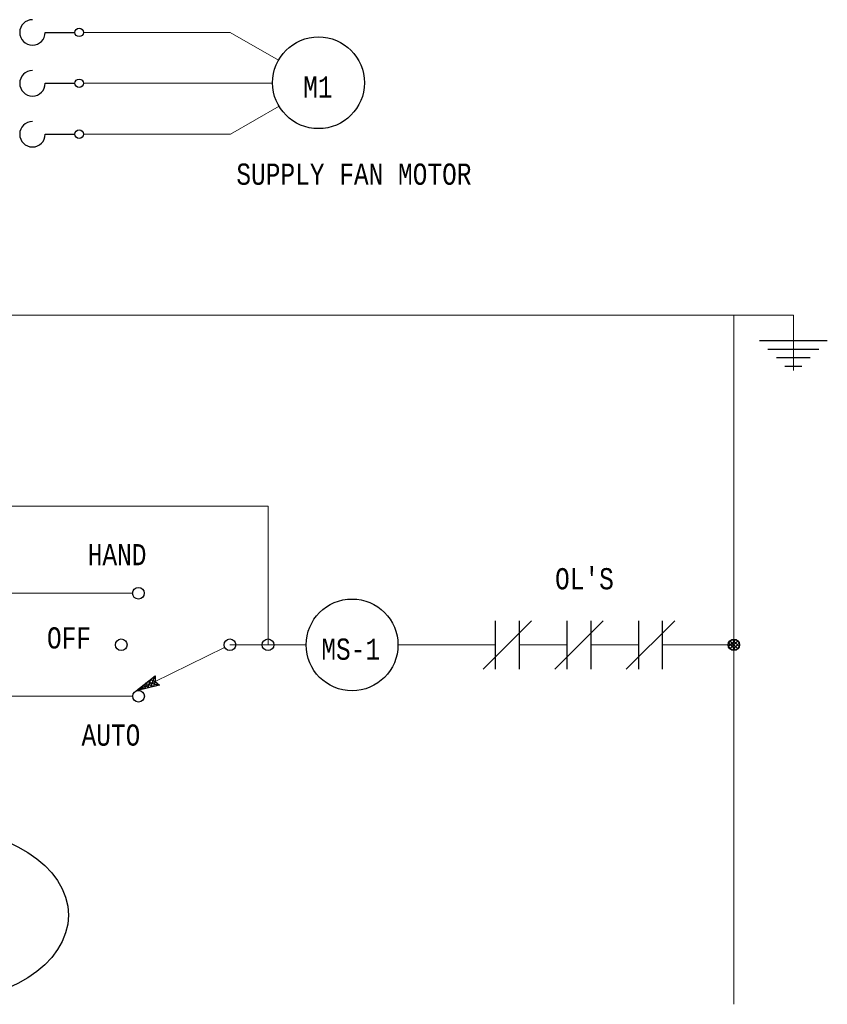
# Model space of a CAD drawing. Header units: inches. Extents: x 11.5 to 32.2, y 0.4 to 14.4.
# Tile 3 of 3: x 17.2 to 21, y 8.3 to 12.9. Entities that reach past the tile are written whole.
import ezdxf
from ezdxf.enums import TextEntityAlignment as Align

# ---------------------------------------------------------------- set-up
doc = ezdxf.new("R2010")
doc.units = ezdxf.units.IN
doc.header["$MEASUREMENT"] = 0
for name, color, linetype, lineweight in [('M-ANNO-SYMB', 6, 'Continuous', 30), ('M-ANNO-TEXT', 2, 'Continuous', 30), ('M-DIAG-GRPH', 6, 'Continuous', 13)]:
    doc.layers.add(name, color=color, linetype=linetype, lineweight=lineweight)
doc.styles.add('CONTROLTXT', font='monotxt.shx')

msp = doc.modelspace()

# ---------------------------------------------------------------- linework, layer by layer
at = {"layer": 'M-ANNO-SYMB', "linetype": 'Continuous'}
for p, q in [((17.2761, 12.8371), (17.4161, 12.8371)), ((17.2761, 12.5971), (17.4161, 12.5971)), ((17.2761, 12.3571), (17.4161, 12.3571)), ((20.641, 11.3836), (20.961, 11.3836)), ((20.681, 11.3436), (20.921, 11.3436)), ((20.721, 11.3036), (20.881, 11.3036)), ((20.761, 11.2636), (20.841, 11.2636)), ((20.4954, 9.958), (20.5127, 9.9753)), ((20.4955, 9.9411), (20.5296, 9.9752)), ((20.4955, 9.9581), (20.5295, 9.9241)), ((20.4955, 9.9412), (20.5126, 9.9241)), ((20.502, 9.9306), (20.5401, 9.9687)), ((20.502, 9.9686), (20.54, 9.9306)), ((20.5124, 9.9751), (20.5465, 9.941)), ((20.5125, 9.9241), (20.5466, 9.9582)), ((20.5293, 9.9753), (20.5467, 9.9579)), ((20.5294, 9.9241), (20.5466, 9.9413)), ((17.789, 9.7989), (17.772, 9.7489)), ((17.794, 9.8013), (17.7926, 9.8018)), ((17.7369, 9.7579), (17.7303, 9.7384)), ((17.7661, 9.7475), (17.7365, 9.7575)), ((17.7543, 9.7715), (17.7442, 9.7419)), ((17.7875, 9.7529), (17.7477, 9.7664)), ((17.7716, 9.7852), (17.7581, 9.7454)), ((17.8089, 9.7583), (17.759, 9.7753)), ((17.7938, 9.7761), (17.7703, 9.7841)), ((17.7939, 9.7887), (17.7814, 9.7929)), ((17.7938, 9.7761), (17.7858, 9.7525)), ((17.8039, 9.7684), (17.7996, 9.7559)), ((17.8139, 9.7608), (17.8135, 9.7594)), ((17.7232, 9.7367), (17.7141, 9.7398)), ((17.7196, 9.7441), (17.7165, 9.735)), ((17.7447, 9.7421), (17.7253, 9.7487))]:
    msp.add_line(p, q, dxfattribs=at)
at = {"layer": 'M-ANNO-SYMB'}
for p, q in [((19.568, 10.0633), (19.3392, 9.8346)), ((19.3964, 10.0633), (19.3964, 9.8346)), ((19.5108, 9.8346), (19.5108, 10.0633)), ((19.9052, 10.0633), (19.6765, 9.8346)), ((19.7337, 10.0633), (19.7337, 9.8346)), ((19.848, 9.8346), (19.848, 10.0633)), ((20.2424, 10.0633), (20.0137, 9.8346)), ((20.0709, 10.0633), (20.0709, 9.8346)), ((20.1853, 9.8346), (20.1853, 10.0633))]:
    msp.add_line(p, q, dxfattribs=at)
at = {"layer": 'M-ANNO-SYMB', "linetype": 'Continuous'}
for centre, radius in [((17.4361, 12.837), 0.02), ((18.5638, 12.5996), 0.2163), ((17.4361, 12.597), 0.02), ((17.4361, 12.357), 0.02), ((17.7154, 10.1926), 0.0275), ((18.7219, 9.949), 0.2163), ((17.6344, 9.9496), 0.0275), ((18.1463, 9.9496), 0.0275), ((18.326, 9.9496), 0.0275), ((20.521, 9.9496), 0.0269), ((17.7158, 9.707), 0.0275)]:
    msp.add_circle(centre, radius, dxfattribs=at)
for centre in [(17.2161, 12.837), (17.2161, 12.597), (17.2161, 12.357)]:
    msp.add_arc(centre, 0.06, 90, 360, dxfattribs=at)
at = {"layer": 'M-ANNO-SYMB'}
msp.add_ellipse((16.7312, 8.675), major_axis=(0.6546, 0), ratio=0.638644, dxfattribs=at)
at = {"layer": 'M-ANNO-SYMB', "linetype": 'Continuous'}
msp.add_3dface([(17.8152, 9.7598), (17.7041, 9.7319), (17.794, 9.8029), (17.7938, 9.7761)], dxfattribs=at)
at = {"layer": 'M-DIAG-GRPH', "linetype": 'Continuous'}
for p, q in [((18.1474, 12.8371), (17.4561, 12.8371)), ((18.3752, 12.7055), (18.1474, 12.8371)), ((18.3475, 12.5971), (17.4561, 12.5971)), ((18.3778, 12.4892), (18.1488, 12.3571)), ((18.1488, 12.3571), (17.4561, 12.3571)), ((13.9022, 11.5036), (20.521, 11.5036)), ((20.521, 11.5036), (20.521, 8.2545)), ((15.9963, 10.1933), (17.6879, 10.1933)), ((17.7041, 9.7319), (18.1216, 9.9374)), ((18.1463, 9.9496), (18.5057, 9.9496)), ((18.9382, 9.949), (19.3964, 9.949)), ((19.5108, 9.949), (19.7337, 9.949)), ((19.848, 9.949), (20.0709, 9.949)), ((20.1853, 9.949), (20.521, 9.949)), ((16.7874, 9.7069), (17.6883, 9.7069))]:
    msp.add_line(p, q, dxfattribs=at)
at = {"layer": 'M-DIAG-GRPH'}
for p in [(16.304, 10.6039), (18.326, 9.9496)]:
    msp.add_line(p, (18.326, 10.6039), dxfattribs=at)
at = {"layer": 'M-DIAG-GRPH', "linetype": 'Continuous', "flags": 128}
msp.add_lwpolyline([(20.521, 11.5036), (20.801, 11.5036), (20.801, 11.2436)], dxfattribs=at)

# ---------------------------------------------------------------- texts
at = {"layer": 'M-ANNO-TEXT', "linetype": 'Continuous', "style": 'CONTROLTXT', "width": 0.8}
for s, p in [('M1', (18.5606, 12.5298)), ('MS-1', (18.7156, 9.8791))]:
    msp.add_text(s, height=0.1, dxfattribs=at).set_placement(p, align=Align.CENTER)
for s, p in [('SUPPLY FAN MOTOR', (18.1768, 12.1187)), ('HAND', (17.4765, 10.3246)), ("OL'S", (19.6783, 10.2111)), ('OFF', (17.2845, 9.9321)), ('AUTO', (17.4474, 9.4741))]:
    msp.add_text(s, height=0.1, dxfattribs=at).set_placement(p)

doc.saveas('drawing.dxf')
